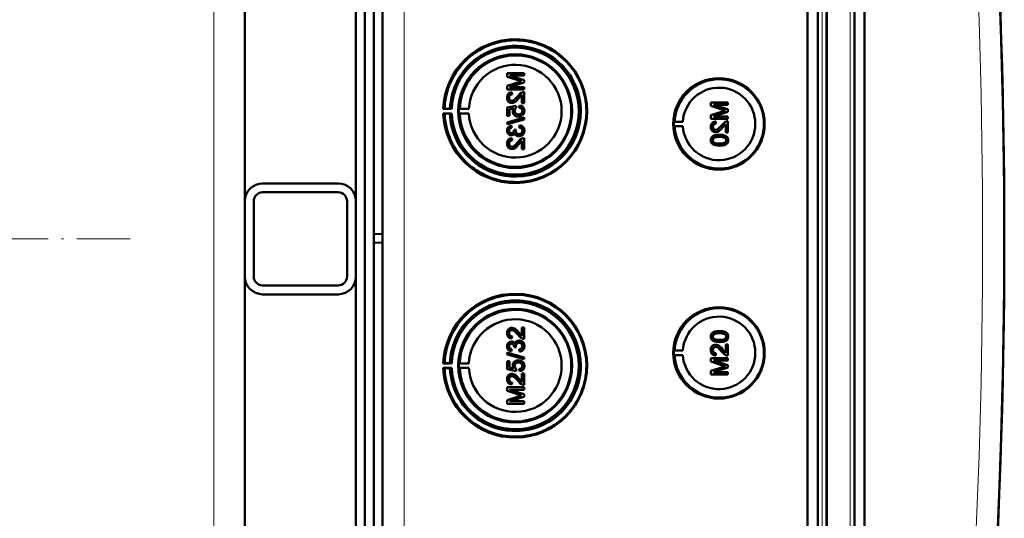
# Model space of a CAD drawing. Extents: x -1976 to 2357, y -1746 to 636.
# Tile 29 of 55: x 546 to 768, y -1321 to -1209. Entities that reach past the tile are written whole.
import ezdxf

# ---------------------------------------------------------------- set-up
doc = ezdxf.new("R2010")
doc.units = 0
doc.linetypes.add('DASHDOT', pattern=[18.5, 12, -3, 0.5, -3])

msp = doc.modelspace()

# ---------------------------------------------------------------- linework, layer by layer
at = {"color": 7, "lineweight": 50}
for p, q in [((627.57, -1431.93), (627.57, -1084.44)), ((723.27, -1432.21), (723.27, -1084.17)), ((725.57, -1084.16), (725.57, -1432.22)), ((727.57, -1084.16), (727.57, -1432.22)), ((733.81, -1432.22), (733.81, -1084.16)), ((736.1, -1432.19), (736.1, -1084.18)), ((727.56, -1099.15), (727.56, -1411.95)), ((625.57, -1111.5), (625.57, -1257.26)), ((621.57, -1249.79), (621.57, -1119.79)), ((596.57, -1249.72), (596.57, -1129.46)), ((623.57, -1381.38), (623.57, -1135)), ((659.45, -1220.95), (655.59, -1220.95)), ((655.59, -1221.76), (655.59, -1220.95)), ((659.45, -1222.51), (656.19, -1221.49)), ((659.45, -1222.51), (656.19, -1221.49)), ((656.19, -1221.49), (659.45, -1221.49)), ((659.45, -1220.95), (659.45, -1220.95)), ((659.45, -1220.95), (659.45, -1221.49)), ((659.45, -1220.95), (659.45, -1221.49)), ((659.45, -1221.49), (659.45, -1221.49)), ((655.59, -1221.76), (658.3, -1222.62)), ((658.25, -1222.99), (655.59, -1223.84)), ((656.19, -1224.11), (659.45, -1223.08)), ((656.19, -1224.11), (659.45, -1223.08)), ((659.45, -1222.51), (659.45, -1222.51)), ((659.45, -1222.51), (659.45, -1223.08)), ((659.45, -1222.51), (659.45, -1223.08)), ((659.45, -1223.08), (659.45, -1223.08)), ((655.59, -1224.65), (655.59, -1223.84)), ((655.59, -1224.65), (659.45, -1224.65)), ((659.45, -1224.11), (656.19, -1224.11)), ((656.68, -1225.24), (656.69, -1225.24)), ((656.73, -1225.74), (656.68, -1225.24)), ((656.74, -1225.74), (656.69, -1225.24)), ((656.73, -1225.74), (656.74, -1225.74)), ((658.25, -1226.59), (658.95, -1225.83)), ((658.95, -1227.71), (658.95, -1225.83)), ((659.45, -1224.11), (659.45, -1224.11)), ((659.45, -1224.11), (659.45, -1224.65)), ((659.45, -1224.11), (659.45, -1224.65)), ((659.45, -1224.65), (659.45, -1224.65)), ((659.45, -1225.19), (659.45, -1225.19)), ((659.45, -1225.19), (659.45, -1227.71)), ((659.45, -1225.19), (659.45, -1227.71)), ((656.04, -1226.47), (656.05, -1226.47)), ((656.66, -1227.66), (656.67, -1227.66)), ((658.24, -1226.59), (658.25, -1226.59)), ((658.95, -1227.71), (659.45, -1227.71)), ((659.45, -1227.71), (659.45, -1227.71)), ((705.34, -1227.53), (701.48, -1227.53)), ((701.48, -1228.34), (701.48, -1227.53)), ((705.34, -1229.09), (702.08, -1228.07)), ((705.34, -1229.09), (702.08, -1228.07)), ((702.08, -1228.07), (705.34, -1228.07)), ((705.34, -1227.53), (705.34, -1227.53)), ((705.34, -1227.53), (705.34, -1228.07)), ((705.34, -1227.53), (705.34, -1228.07)), ((705.34, -1228.07), (705.34, -1228.07)), ((641.54, -1228.97), (641.24, -1229.01)), ((641.24, -1229.01), (643.12, -1229.01)), ((641.54, -1230.06), (641.24, -1230.01)), ((641.24, -1230.01), (643.12, -1230.01)), ((642.74, -1228.99), (641.54, -1228.97)), ((642.74, -1230.04), (641.54, -1230.06)), ((643.12, -1229.01), (642.74, -1228.99)), ((643.12, -1230.01), (642.74, -1230.04)), ((644.94, -1228.98), (644.73, -1229.01)), ((644.73, -1229.01), (647.01, -1229.01)), ((644.94, -1230.05), (644.73, -1230.01)), ((644.73, -1230.01), (647.01, -1230.01)), ((647.01, -1229.01), (644.94, -1228.98)), ((647.01, -1230.01), (644.94, -1230.05)), ((657.62, -1228.3), (655.64, -1228.7)), ((655.64, -1230.53), (655.64, -1228.7)), ((656.14, -1229.1), (657.14, -1228.91)), ((656.14, -1229.1), (656.15, -1229.1)), ((656.14, -1229.1), (656.14, -1230.53)), ((656.15, -1229.1), (657.14, -1228.91)), ((656.15, -1229.1), (656.15, -1230.53)), ((657.32, -1229.46), (657.33, -1229.46)), ((657.62, -1228.3), (657.63, -1228.3)), ((657.67, -1228.8), (657.62, -1228.3)), ((657.68, -1228.8), (657.63, -1228.3)), ((657.67, -1228.8), (657.68, -1228.8)), ((658.41, -1228.26), (658.36, -1228.75)), ((658.41, -1228.26), (658.42, -1228.26)), ((659.03, -1230.43), (659.04, -1230.43)), ((659.49, -1229.45), (659.5, -1229.45)), ((701.48, -1228.34), (704.19, -1229.2)), ((704.14, -1229.57), (701.48, -1230.42)), ((701.48, -1231.23), (701.48, -1230.42)), ((702.08, -1230.69), (705.34, -1229.66)), ((702.08, -1230.69), (705.34, -1229.66)), ((705.34, -1229.09), (705.34, -1229.09)), ((705.34, -1229.09), (705.34, -1229.66)), ((705.34, -1229.09), (705.34, -1229.66)), ((705.34, -1229.66), (705.34, -1229.66)), ((659.45, -1230.97), (655.59, -1232.06)), ((655.59, -1232.47), (659.45, -1231.38)), ((655.59, -1232.47), (655.59, -1232.06)), ((655.59, -1232.47), (655.6, -1232.47)), ((655.6, -1232.47), (659.45, -1231.38)), ((655.64, -1230.53), (656.14, -1230.53)), ((656.14, -1230.53), (656.15, -1230.53)), ((658.12, -1230.72), (658.13, -1230.72)), ((659.45, -1230.97), (659.45, -1230.97)), ((659.45, -1230.97), (659.45, -1231.38)), ((659.45, -1230.97), (659.45, -1231.38)), ((659.45, -1231.38), (659.45, -1231.38)), ((693.14, -1231.89), (693.34, -1231.86)), ((693.14, -1231.89), (695.18, -1231.89)), ((693.34, -1231.86), (695.18, -1231.89)), ((701.48, -1231.23), (705.34, -1231.23)), ((705.34, -1230.69), (702.08, -1230.69)), ((702.57, -1231.82), (702.58, -1231.82)), ((702.62, -1232.32), (702.57, -1231.82)), ((702.63, -1232.32), (702.58, -1231.82)), ((702.62, -1232.32), (702.63, -1232.32)), ((704.13, -1233.17), (704.84, -1232.41)), ((704.84, -1234.29), (704.84, -1232.41)), ((705.34, -1230.69), (705.34, -1230.69)), ((705.34, -1230.69), (705.34, -1231.23)), ((705.34, -1230.69), (705.34, -1231.23)), ((705.34, -1231.23), (705.34, -1231.23)), ((705.34, -1231.77), (705.34, -1231.77)), ((705.34, -1231.77), (705.34, -1234.29)), ((705.34, -1231.77), (705.34, -1234.29)), ((656.04, -1233.89), (656.05, -1233.89)), ((656.58, -1232.75), (656.59, -1232.75)), ((656.63, -1233.24), (656.58, -1232.75)), ((656.64, -1233.24), (656.59, -1232.75)), ((656.63, -1233.24), (656.64, -1233.24)), ((657.62, -1233.63), (657.17, -1233.69)), ((657.17, -1233.69), (657.18, -1233.76)), ((657.57, -1233.95), (657.57, -1233.95)), ((657.62, -1233.63), (657.63, -1233.63)), ((658.41, -1232.7), (658.36, -1233.19)), ((658.41, -1232.7), (658.42, -1232.7)), ((659.49, -1233.9), (659.5, -1233.9)), ((693.14, -1232.89), (693.34, -1232.92)), ((693.14, -1232.89), (695.18, -1232.89)), ((693.34, -1232.92), (695.18, -1232.89)), ((701.93, -1233.05), (701.94, -1233.05)), ((702.55, -1234.24), (702.55, -1234.24)), ((703.44, -1234.84), (703.44, -1234.84)), ((704.13, -1233.17), (704.13, -1233.17)), ((704.84, -1234.29), (705.34, -1234.29)), ((705.34, -1234.29), (705.34, -1234.29)), ((656.04, -1236.84), (656.05, -1236.84)), ((656.57, -1234.97), (656.58, -1234.97)), ((656.68, -1235.61), (656.69, -1235.61)), ((656.73, -1236.11), (656.68, -1235.61)), ((656.74, -1236.11), (656.69, -1235.61)), ((656.73, -1236.11), (656.74, -1236.11)), ((658.24, -1236.97), (658.25, -1236.97)), ((658.25, -1236.97), (658.95, -1236.21)), ((658.29, -1235.17), (658.29, -1235.17)), ((658.95, -1238.08), (658.95, -1236.2)), ((659.45, -1235.57), (659.45, -1235.57)), ((659.45, -1235.57), (659.45, -1238.08)), ((659.45, -1235.57), (659.45, -1238.08)), ((701.93, -1236.06), (701.94, -1236.06)), ((702.19, -1235.55), (702.2, -1235.55)), ((705.01, -1235.21), (705.02, -1235.21)), ((705.38, -1236.07), (705.39, -1236.07)), ((656.66, -1238.03), (656.67, -1238.03)), ((658.95, -1238.08), (659.45, -1238.08)), ((659.45, -1238.08), (659.45, -1238.08)), ((703.44, -1237.3), (703.44, -1237.3)), ((600.57, -1245.79), (617.57, -1245.79)), ((600.57, -1247.79), (617.57, -1247.79)), ((596.57, -1249.79), (596.57, -1266.79)), ((598.57, -1249.79), (598.57, -1266.79)), ((619.57, -1266.79), (619.57, -1249.79)), ((621.57, -1266.79), (621.57, -1249.79)), ((625.57, -1257.26), (627.57, -1257.19)), ((625.57, -1257.26), (625.57, -1259.12)), ((625.57, -1259.12), (625.57, -1404.87)), ((625.57, -1259.12), (627.57, -1259.19)), ((596.57, -1266.85), (596.57, -1387.12)), ((621.57, -1396.79), (621.57, -1266.79)), ((617.57, -1268.79), (600.57, -1268.79)), ((617.57, -1270.79), (600.57, -1270.79)), ((656.66, -1278.34), (656.67, -1278.34)), ((658.95, -1278.29), (659.45, -1278.29)), ((658.95, -1280.18), (658.95, -1278.29)), ((659.45, -1278.29), (659.45, -1280.81)), ((659.45, -1278.29), (659.45, -1280.81)), ((659.45, -1278.29), (659.45, -1278.29)), ((703.44, -1279.07), (703.44, -1279.07)), ((656.04, -1279.54), (656.05, -1279.54)), ((656.57, -1281.4), (656.58, -1281.4)), ((656.73, -1280.27), (656.68, -1280.76)), ((656.68, -1280.76), (656.69, -1280.76)), ((656.74, -1280.27), (656.69, -1280.76)), ((656.73, -1280.27), (656.74, -1280.27)), ((658.24, -1279.41), (658.25, -1279.41)), ((658.25, -1279.41), (658.95, -1280.17)), ((658.29, -1281.2), (658.29, -1281.2)), ((659.45, -1280.81), (659.45, -1280.81)), ((701.93, -1280.31), (701.94, -1280.31)), ((702.19, -1280.82), (702.2, -1280.82)), ((705.01, -1281.17), (705.02, -1281.17)), ((705.38, -1280.31), (705.39, -1280.31)), ((656.04, -1282.48), (656.05, -1282.48)), ((656.63, -1283.13), (656.58, -1283.62)), ((656.58, -1283.62), (656.59, -1283.63)), ((656.64, -1283.13), (656.59, -1283.62)), ((656.63, -1283.13), (656.64, -1283.13)), ((657.17, -1282.69), (657.18, -1282.62)), ((657.62, -1282.74), (657.17, -1282.69)), ((657.57, -1282.42), (657.57, -1282.42)), ((657.62, -1282.74), (657.63, -1282.74)), ((658.41, -1283.67), (658.36, -1283.18)), ((659.49, -1282.48), (659.5, -1282.48)), ((693.14, -1283.48), (693.34, -1283.46)), ((693.14, -1283.48), (695.18, -1283.48)), ((693.34, -1283.46), (695.18, -1283.48)), ((701.93, -1283.33), (701.94, -1283.33)), ((702.55, -1282.13), (702.55, -1282.13)), ((703.44, -1281.54), (703.44, -1281.54)), ((704.13, -1283.2), (704.84, -1283.96)), ((704.13, -1283.2), (704.13, -1283.2)), ((704.84, -1282.08), (705.34, -1282.08)), ((704.84, -1283.97), (704.84, -1282.08)), ((705.34, -1282.08), (705.34, -1284.6)), ((705.34, -1282.08), (705.34, -1284.6)), ((705.34, -1282.08), (705.34, -1282.08)), ((655.59, -1283.91), (659.45, -1284.99)), ((655.59, -1284.32), (655.59, -1283.91)), ((655.59, -1283.91), (655.6, -1283.91)), ((659.45, -1285.4), (655.59, -1284.32)), ((655.6, -1283.91), (659.45, -1284.99)), ((655.64, -1285.85), (656.14, -1285.85)), ((655.64, -1287.68), (655.64, -1285.85)), ((656.14, -1285.85), (656.14, -1287.27)), ((656.14, -1285.85), (656.15, -1285.85)), ((656.15, -1285.85), (656.15, -1287.27)), ((658.12, -1285.65), (658.13, -1285.65)), ((658.41, -1283.67), (658.42, -1283.67)), ((659.45, -1284.99), (659.45, -1285.4)), ((659.45, -1284.99), (659.45, -1285.4)), ((659.45, -1284.99), (659.45, -1284.99)), ((659.45, -1285.4), (659.45, -1285.4)), ((693.14, -1284.48), (693.34, -1284.51)), ((693.14, -1284.48), (695.18, -1284.48)), ((693.34, -1284.51), (695.18, -1284.48)), ((701.48, -1285.15), (705.34, -1285.15)), ((701.48, -1285.96), (701.48, -1285.15)), ((702.08, -1285.69), (705.34, -1286.72)), ((702.08, -1285.69), (705.34, -1286.72)), ((705.34, -1285.69), (702.08, -1285.69)), ((702.62, -1284.06), (702.57, -1284.55)), ((702.57, -1284.55), (702.58, -1284.55)), ((702.63, -1284.06), (702.58, -1284.55)), ((702.62, -1284.06), (702.63, -1284.06)), ((705.34, -1284.6), (705.34, -1284.6)), ((705.34, -1285.15), (705.34, -1285.69)), ((705.34, -1285.15), (705.34, -1285.69)), ((705.34, -1285.15), (705.34, -1285.15)), ((705.34, -1285.69), (705.34, -1285.69)), ((641.54, -1286.31), (641.24, -1286.36)), ((641.24, -1286.36), (643.12, -1286.36)), ((641.54, -1287.41), (641.24, -1287.36)), ((641.24, -1287.36), (643.12, -1287.36)), ((642.74, -1286.33), (641.54, -1286.31)), ((642.74, -1287.39), (641.54, -1287.41)), ((643.12, -1286.36), (642.74, -1286.33)), ((643.12, -1287.36), (642.74, -1287.39)), ((644.94, -1286.33), (644.73, -1286.36)), ((644.73, -1286.36), (647.01, -1286.36)), ((644.94, -1287.39), (644.73, -1287.36)), ((644.73, -1287.36), (647.01, -1287.36)), ((647.01, -1286.36), (644.94, -1286.33)), ((647.01, -1287.36), (644.94, -1287.39)), ((657.62, -1288.07), (655.64, -1287.68)), ((656.14, -1287.27), (657.14, -1287.47)), ((656.14, -1287.27), (656.15, -1287.27)), ((656.15, -1287.27), (657.14, -1287.47)), ((657.32, -1286.92), (657.33, -1286.92)), ((657.67, -1287.58), (657.62, -1288.07)), ((657.62, -1288.07), (657.63, -1288.07)), ((657.68, -1287.58), (657.63, -1288.07)), ((657.67, -1287.58), (657.68, -1287.58)), ((658.41, -1288.12), (658.36, -1287.63)), ((659.03, -1285.94), (659.04, -1285.94)), ((659.49, -1286.92), (659.5, -1286.92)), ((704.14, -1286.81), (701.48, -1285.96)), ((701.48, -1288.03), (704.19, -1287.17)), ((701.48, -1288.85), (701.48, -1288.03)), ((705.34, -1287.28), (702.08, -1288.31)), ((705.34, -1287.28), (702.08, -1288.31)), ((705.34, -1286.72), (705.34, -1287.28)), ((705.34, -1286.72), (705.34, -1287.28)), ((705.34, -1286.72), (705.34, -1286.72)), ((705.34, -1287.28), (705.34, -1287.28)), ((656.04, -1289.91), (656.05, -1289.91)), ((656.66, -1288.71), (656.67, -1288.71)), ((658.24, -1289.78), (658.25, -1289.78)), ((658.25, -1289.78), (658.95, -1290.54)), ((658.41, -1288.12), (658.42, -1288.12)), ((658.95, -1290.55), (658.95, -1288.66)), ((658.95, -1288.66), (659.45, -1288.66)), ((659.45, -1288.66), (659.45, -1291.18)), ((659.45, -1288.66), (659.45, -1291.18)), ((659.45, -1288.66), (659.45, -1288.66)), ((705.34, -1288.85), (701.48, -1288.85)), ((702.08, -1288.31), (705.34, -1288.31)), ((705.34, -1288.31), (705.34, -1288.85)), ((705.34, -1288.31), (705.34, -1288.85)), ((705.34, -1288.31), (705.34, -1288.31)), ((705.34, -1288.85), (705.34, -1288.85)), ((655.59, -1291.73), (659.45, -1291.73)), ((655.59, -1292.54), (655.59, -1291.73)), ((656.19, -1292.27), (659.45, -1293.3)), ((656.19, -1292.27), (659.45, -1293.3)), ((659.45, -1292.27), (656.19, -1292.27)), ((656.73, -1290.64), (656.68, -1291.13)), ((656.68, -1291.13), (656.69, -1291.13)), ((656.74, -1290.64), (656.69, -1291.13)), ((656.73, -1290.64), (656.74, -1290.64)), ((659.45, -1291.18), (659.45, -1291.18)), ((659.45, -1291.73), (659.45, -1292.27)), ((659.45, -1291.73), (659.45, -1292.27)), ((659.45, -1291.73), (659.45, -1291.73)), ((659.45, -1292.27), (659.45, -1292.27)), ((658.25, -1293.39), (655.59, -1292.54)), ((655.59, -1294.61), (658.3, -1293.75)), ((655.59, -1295.43), (655.59, -1294.61)), ((659.45, -1293.86), (656.19, -1294.89)), ((659.45, -1293.86), (656.19, -1294.89)), ((659.45, -1293.3), (659.45, -1293.86)), ((659.45, -1293.3), (659.45, -1293.86)), ((659.45, -1293.3), (659.45, -1293.3)), ((659.45, -1293.86), (659.45, -1293.86)), ((659.45, -1295.43), (655.59, -1295.43)), ((656.19, -1294.89), (659.45, -1294.89)), ((659.45, -1294.89), (659.45, -1295.43)), ((659.45, -1294.89), (659.45, -1295.43)), ((659.45, -1294.89), (659.45, -1294.89)), ((659.45, -1295.43), (659.45, -1295.43))]:
    msp.add_line(p, q, dxfattribs=at)
at = {"color": 7, "lineweight": 18}
for p, q in [((632.43, -1431.93), (632.43, -1084.44)), ((726.53, -1084.16), (726.53, -1432.22)), ((732.85, -1432.22), (732.85, -1084.16)), ((589.57, -1258.29), (589.57, -1129.32)), ((589.57, -1258.29), (589.57, -1387.25))]:
    msp.add_line(p, q, dxfattribs=at)
at = {"color": 7, "linetype": 'DASHDOT', "lineweight": 18}
msp.add_line((570.76, -1258.29), (222.36, -1258.29), dxfattribs=at)
at = {"color": 7, "lineweight": 50}
for points in [[(656.68, -1225.24), (656.32, -1225.32), (656, -1225.49), (655.86, -1225.62), (655.68, -1225.94), (655.6, -1226.3), (655.59, -1226.48)], [(656.04, -1226.47), (656.1, -1226.13), (656.22, -1225.94), (656.4, -1225.8), (656.62, -1225.74), (656.73, -1225.74)], [(656.05, -1226.47), (656.07, -1226.24), (656.13, -1226.08), (656.3, -1225.87), (656.55, -1225.76), (656.74, -1225.74)], [(659.1, -1225.24), (658.84, -1225.36), (658.49, -1225.61), (658.01, -1226.13)], [(658.24, -1226.59), (658.64, -1226.11), (658.95, -1225.83)], [(655.59, -1226.48), (655.63, -1226.83), (655.76, -1227.17), (655.93, -1227.38), (656.15, -1227.54), (656.49, -1227.65), (656.66, -1227.66)], [(656.66, -1227.17), (656.46, -1227.13), (656.27, -1227.03), (656.14, -1226.87), (656.06, -1226.67), (656.04, -1226.47)], [(656.67, -1227.17), (656.47, -1227.14), (656.32, -1227.06), (656.18, -1226.92), (656.1, -1226.77), (656.05, -1226.47)], [(658.01, -1226.13), (657.42, -1226.77), (657.29, -1226.89), (657, -1227.09), (656.66, -1227.17)], [(656.66, -1227.66), (656.85, -1227.65), (657.23, -1227.52), (657.56, -1227.3), (657.85, -1227.03), (658.24, -1226.59)], [(656.67, -1227.66), (656.95, -1227.63), (657.29, -1227.49), (657.55, -1227.31), (657.96, -1226.92), (658.25, -1226.59)], [(657.14, -1228.91), (656.98, -1229.16), (656.89, -1229.45), (656.88, -1229.59)], [(656.88, -1229.59), (656.94, -1229.97), (657.13, -1230.29), (657.41, -1230.54), (657.76, -1230.68), (658.12, -1230.72)], [(657.32, -1229.46), (657.37, -1229.15), (657.49, -1228.95), (657.67, -1228.8)], [(658.15, -1230.23), (657.9, -1230.21), (657.77, -1230.17), (657.55, -1230.04), (657.46, -1229.94), (657.35, -1229.71), (657.32, -1229.46)], [(657.33, -1229.46), (657.34, -1229.3), (657.46, -1229.01), (657.68, -1228.8)], [(658.12, -1230.72), (658.41, -1230.7), (658.78, -1230.58), (659.03, -1230.43)], [(658.13, -1230.72), (658.33, -1230.71), (658.7, -1230.62), (659.04, -1230.43)], [(659.05, -1229.46), (659.01, -1229.72), (658.88, -1229.95), (658.78, -1230.04), (658.54, -1230.17), (658.28, -1230.23), (658.15, -1230.23)], [(658.36, -1228.75), (658.57, -1228.8), (658.77, -1228.89), (658.86, -1228.96), (659.02, -1229.24), (659.05, -1229.46)], [(659.49, -1229.45), (659.49, -1229.27), (659.39, -1228.93), (659.31, -1228.77), (659.07, -1228.5), (658.75, -1228.33), (658.41, -1228.26)], [(659.5, -1229.45), (659.46, -1229.1), (659.31, -1228.75), (659.04, -1228.48), (658.81, -1228.35), (658.42, -1228.26)], [(659.03, -1230.43), (659.27, -1230.19), (659.38, -1230), (659.46, -1229.79), (659.49, -1229.45)], [(659.04, -1230.43), (659.2, -1230.28), (659.34, -1230.1), (659.43, -1229.89), (659.49, -1229.68), (659.5, -1229.45)], [(702.57, -1231.82), (702.21, -1231.9), (701.89, -1232.07), (701.75, -1232.2), (701.57, -1232.52), (701.49, -1232.88), (701.48, -1233.06)], [(701.93, -1233.05), (701.99, -1232.71), (702.11, -1232.52), (702.29, -1232.38), (702.51, -1232.32), (702.62, -1232.32)], [(701.94, -1233.05), (701.96, -1232.82), (702.02, -1232.66), (702.19, -1232.45), (702.44, -1232.34), (702.63, -1232.32)], [(704.99, -1231.82), (704.73, -1231.94), (704.38, -1232.19), (703.89, -1232.71)], [(704.13, -1233.17), (704.53, -1232.69), (704.84, -1232.41)], [(656.58, -1232.75), (656.27, -1232.84), (655.98, -1233.01), (655.76, -1233.25), (655.63, -1233.56), (655.59, -1233.88)], [(655.59, -1233.88), (655.64, -1234.2), (655.76, -1234.5), (655.97, -1234.75), (656.26, -1234.92), (656.57, -1234.97)], [(656.04, -1233.89), (656.06, -1233.7), (656.2, -1233.45), (656.36, -1233.33), (656.63, -1233.24)], [(656.59, -1234.48), (656.41, -1234.45), (656.25, -1234.37), (656.09, -1234.15), (656.04, -1233.89)], [(656.05, -1233.89), (656.07, -1233.7), (656.14, -1233.53), (656.27, -1233.39), (656.43, -1233.3), (656.64, -1233.24)], [(656.6, -1234.48), (656.42, -1234.45), (656.21, -1234.32), (656.08, -1234.11), (656.05, -1233.89)], [(656.57, -1234.97), (656.77, -1234.95), (656.95, -1234.88), (657.11, -1234.77), (657.29, -1234.53), (657.34, -1234.45)], [(656.58, -1234.97), (656.77, -1234.95), (656.96, -1234.88), (657.12, -1234.77), (657.25, -1234.62), (657.34, -1234.46)], [(657.18, -1233.76), (657.16, -1233.96), (657.04, -1234.25), (656.89, -1234.4), (656.79, -1234.45), (656.59, -1234.48)], [(657.34, -1234.45), (657.43, -1234.69), (657.58, -1234.9), (657.79, -1235.06), (658.03, -1235.14), (658.29, -1235.17)], [(658.28, -1234.68), (658.06, -1234.65), (657.85, -1234.54), (657.77, -1234.47), (657.63, -1234.28), (657.57, -1234.06), (657.57, -1233.95)], [(658.29, -1234.68), (658.06, -1234.64), (657.89, -1234.56), (657.69, -1234.37), (657.59, -1234.1), (657.57, -1233.95)], [(659.05, -1233.92), (659.04, -1234.04), (658.98, -1234.27), (658.83, -1234.47), (658.63, -1234.6), (658.4, -1234.67), (658.28, -1234.68)], [(658.29, -1235.17), (658.48, -1235.16), (658.85, -1235.03), (659.16, -1234.79), (659.38, -1234.46), (659.48, -1234.09), (659.49, -1233.9)], [(658.29, -1235.17), (658.68, -1235.11), (658.91, -1235), (659.12, -1234.84), (659.29, -1234.65), (659.45, -1234.29), (659.5, -1233.9)], [(658.36, -1233.19), (658.57, -1233.25), (658.77, -1233.35), (658.99, -1233.6), (659.05, -1233.92)], [(659.49, -1233.9), (659.45, -1233.54), (659.3, -1233.22), (659.06, -1232.95), (658.91, -1232.85), (658.58, -1232.73), (658.41, -1232.7)], [(659.5, -1233.9), (659.46, -1233.55), (659.37, -1233.32), (659.23, -1233.11), (658.96, -1232.88), (658.62, -1232.73), (658.42, -1232.7)], [(701.48, -1233.06), (701.52, -1233.41), (701.65, -1233.75), (701.82, -1233.96), (702.04, -1234.12), (702.38, -1234.23), (702.55, -1234.24)], [(703.44, -1234.84), (702.91, -1234.86), (702.4, -1234.95), (702.03, -1235.1), (701.92, -1235.17), (701.73, -1235.35), (701.58, -1235.57), (701.51, -1235.82), (701.48, -1236.07)], [(702.55, -1233.75), (702.34, -1233.71), (702.16, -1233.61), (702.03, -1233.45), (701.95, -1233.25), (701.93, -1233.05)], [(702.56, -1233.75), (702.36, -1233.72), (702.21, -1233.64), (702.07, -1233.5), (701.99, -1233.35), (701.94, -1233.05)], [(703.89, -1232.71), (703.31, -1233.35), (703.18, -1233.47), (702.89, -1233.67), (702.55, -1233.75)], [(702.55, -1234.24), (702.84, -1234.21), (703.18, -1234.07), (703.44, -1233.89), (703.85, -1233.49), (704.13, -1233.17)], [(702.55, -1234.24), (702.74, -1234.23), (703.12, -1234.1), (703.45, -1233.88), (703.74, -1233.61), (704.13, -1233.17)], [(705.01, -1235.21), (704.73, -1235.05), (704.25, -1234.9), (703.6, -1234.84), (703.44, -1234.84)], [(705.02, -1235.21), (704.59, -1234.99), (704.11, -1234.88), (703.44, -1234.84)], [(656.68, -1235.61), (656.32, -1235.69), (656, -1235.86), (655.86, -1235.99), (655.68, -1236.31), (655.6, -1236.67), (655.59, -1236.85)], [(655.59, -1236.85), (655.63, -1237.2), (655.76, -1237.54), (655.93, -1237.75), (656.15, -1237.91), (656.49, -1238.02), (656.66, -1238.03)], [(656.04, -1236.84), (656.1, -1236.5), (656.22, -1236.31), (656.4, -1236.18), (656.62, -1236.12), (656.73, -1236.11)], [(656.66, -1237.54), (656.46, -1237.51), (656.27, -1237.4), (656.14, -1237.24), (656.06, -1237.04), (656.04, -1236.84)], [(656.05, -1236.84), (656.07, -1236.62), (656.13, -1236.45), (656.3, -1236.24), (656.55, -1236.13), (656.74, -1236.11)], [(656.67, -1237.54), (656.47, -1237.51), (656.32, -1237.43), (656.18, -1237.29), (656.1, -1237.14), (656.05, -1236.84)], [(658.01, -1236.51), (657.42, -1237.15), (657.29, -1237.27), (657, -1237.46), (656.66, -1237.54)], [(656.66, -1238.03), (656.85, -1238.02), (657.23, -1237.89), (657.56, -1237.67), (657.85, -1237.4), (658.24, -1236.97)], [(656.67, -1238.03), (656.95, -1238), (657.29, -1237.86), (657.55, -1237.68), (657.96, -1237.29), (658.25, -1236.97)], [(659.1, -1235.62), (658.84, -1235.73), (658.49, -1235.98), (658.01, -1236.51)], [(658.24, -1236.97), (658.64, -1236.48), (658.95, -1236.2)], [(701.48, -1236.07), (701.51, -1236.33), (701.59, -1236.58), (701.73, -1236.8), (701.93, -1236.98), (702.09, -1237.06), (702.42, -1237.19), (702.93, -1237.28), (703.44, -1237.3)], [(701.93, -1236.06), (701.94, -1235.94), (702.03, -1235.73), (702.19, -1235.55)], [(703.43, -1236.81), (703.06, -1236.8), (702.75, -1236.77), (702.47, -1236.71), (702.33, -1236.66), (702.08, -1236.47), (701.94, -1236.21), (701.93, -1236.06)], [(701.94, -1236.06), (701.96, -1235.89), (702.11, -1235.63), (702.2, -1235.55)], [(703.44, -1236.81), (702.88, -1236.78), (702.51, -1236.72), (702.33, -1236.66), (702.17, -1236.55), (702.04, -1236.41), (701.94, -1236.15), (701.94, -1236.06)], [(702.19, -1235.55), (702.54, -1235.41), (702.91, -1235.35), (703.43, -1235.33)], [(702.2, -1235.55), (702.6, -1235.4), (702.93, -1235.35), (703.44, -1235.33)], [(703.43, -1235.33), (704.09, -1235.37), (704.36, -1235.42), (704.5, -1235.46), (704.77, -1235.64), (704.91, -1235.88), (704.94, -1236.07)], [(704.94, -1236.07), (704.91, -1236.25), (704.77, -1236.49), (704.52, -1236.67), (704.31, -1236.74), (703.99, -1236.79), (703.43, -1236.81)], [(703.44, -1237.3), (703.94, -1237.28), (704.12, -1237.26), (704.61, -1237.14), (704.96, -1236.96), (705.21, -1236.71), (705.36, -1236.38), (705.39, -1236.07)], [(703.44, -1237.3), (703.96, -1237.28), (704.47, -1237.19), (704.72, -1237.1), (704.95, -1236.97), (705.14, -1236.79), (705.29, -1236.57), (705.36, -1236.32), (705.38, -1236.07)], [(705.38, -1236.07), (705.33, -1235.69), (705.21, -1235.42), (705.01, -1235.21)], [(705.39, -1236.07), (705.34, -1235.69), (705.16, -1235.35), (705.02, -1235.21)], [(655.59, -1279.53), (655.63, -1279.17), (655.76, -1278.84), (655.93, -1278.63), (656.15, -1278.47), (656.49, -1278.35), (656.66, -1278.34)], [(656.66, -1278.83), (656.46, -1278.87), (656.27, -1278.98), (656.14, -1279.14), (656.06, -1279.33), (656.04, -1279.54)], [(656.67, -1278.83), (656.47, -1278.87), (656.32, -1278.95), (656.18, -1279.08), (656.1, -1279.23), (656.05, -1279.54)], [(656.66, -1278.34), (656.85, -1278.36), (657.23, -1278.48), (657.56, -1278.7), (657.85, -1278.97), (658.24, -1279.41)], [(658.01, -1279.87), (657.42, -1279.23), (657.29, -1279.11), (657, -1278.92), (656.66, -1278.83)], [(656.67, -1278.34), (656.95, -1278.38), (657.29, -1278.51), (657.55, -1278.69), (657.96, -1279.09), (658.25, -1279.41)], [(701.48, -1280.31), (701.51, -1280.04), (701.59, -1279.79), (701.73, -1279.57), (701.93, -1279.4), (702.09, -1279.31), (702.42, -1279.19), (702.93, -1279.09), (703.44, -1279.07)], [(703.44, -1279.07), (703.94, -1279.09), (704.12, -1279.11), (704.61, -1279.23), (704.96, -1279.41), (705.21, -1279.66), (705.36, -1280), (705.39, -1280.31)], [(703.44, -1279.07), (703.96, -1279.09), (704.47, -1279.19), (704.72, -1279.28), (704.95, -1279.41), (705.14, -1279.58), (705.29, -1279.8), (705.36, -1280.06), (705.38, -1280.31)], [(656.68, -1280.76), (656.32, -1280.69), (656, -1280.51), (655.86, -1280.38), (655.68, -1280.06), (655.6, -1279.7), (655.59, -1279.53)], [(655.59, -1282.5), (655.64, -1282.17), (655.76, -1281.87), (655.97, -1281.62), (656.26, -1281.46), (656.57, -1281.4)], [(656.04, -1279.54), (656.1, -1279.87), (656.22, -1280.06), (656.4, -1280.2), (656.62, -1280.26), (656.73, -1280.27)], [(656.05, -1279.54), (656.07, -1279.76), (656.13, -1279.93), (656.3, -1280.13), (656.55, -1280.25), (656.74, -1280.27)], [(656.57, -1281.4), (656.77, -1281.43), (656.95, -1281.5), (657.11, -1281.61), (657.29, -1281.84), (657.34, -1281.93)], [(656.58, -1281.4), (656.77, -1281.42), (656.96, -1281.49), (657.12, -1281.61), (657.25, -1281.76), (657.34, -1281.92)], [(657.34, -1281.93), (657.43, -1281.68), (657.58, -1281.47), (657.79, -1281.32), (658.03, -1281.23), (658.29, -1281.2)], [(659.1, -1280.76), (658.84, -1280.64), (658.49, -1280.4), (658.01, -1279.87)], [(658.24, -1279.41), (658.64, -1279.89), (658.95, -1280.18)], [(658.29, -1281.2), (658.68, -1281.27), (658.91, -1281.37), (659.12, -1281.53), (659.29, -1281.73), (659.45, -1282.09), (659.5, -1282.48)], [(658.29, -1281.2), (658.48, -1281.22), (658.85, -1281.34), (659.16, -1281.59), (659.38, -1281.91), (659.48, -1282.29), (659.49, -1282.48)], [(703.44, -1281.54), (702.91, -1281.52), (702.4, -1281.42), (702.03, -1281.27), (701.92, -1281.2), (701.73, -1281.03), (701.58, -1280.81), (701.51, -1280.55), (701.48, -1280.31)], [(703.43, -1279.56), (703.06, -1279.57), (702.75, -1279.6), (702.47, -1279.66), (702.33, -1279.71), (702.08, -1279.91), (701.94, -1280.16), (701.93, -1280.31)], [(701.93, -1280.31), (701.94, -1280.43), (702.03, -1280.65), (702.19, -1280.82)], [(703.44, -1279.56), (702.88, -1279.59), (702.51, -1279.65), (702.33, -1279.72), (702.17, -1279.82), (702.04, -1279.96), (701.94, -1280.22), (701.94, -1280.31)], [(701.94, -1280.31), (701.96, -1280.49), (702.11, -1280.74), (702.2, -1280.82)], [(702.19, -1280.82), (702.54, -1280.96), (702.91, -1281.02), (703.43, -1281.05)], [(702.2, -1280.82), (702.6, -1280.97), (702.93, -1281.02), (703.44, -1281.05)], [(704.94, -1280.31), (704.91, -1280.12), (704.77, -1279.89), (704.52, -1279.71), (704.31, -1279.64), (703.99, -1279.59), (703.43, -1279.56)], [(703.43, -1281.05), (704.09, -1281.01), (704.36, -1280.96), (704.5, -1280.91), (704.77, -1280.73), (704.91, -1280.49), (704.94, -1280.31)], [(705.02, -1281.17), (704.59, -1281.38), (704.11, -1281.5), (703.44, -1281.54)], [(705.01, -1281.17), (704.73, -1281.33), (704.25, -1281.47), (703.6, -1281.54), (703.44, -1281.54)], [(705.38, -1280.31), (705.33, -1280.69), (705.21, -1280.95), (705.01, -1281.17)], [(705.39, -1280.31), (705.34, -1280.69), (705.16, -1281.03), (705.02, -1281.17)], [(656.58, -1283.62), (656.27, -1283.53), (655.98, -1283.37), (655.76, -1283.12), (655.63, -1282.82), (655.59, -1282.5)], [(656.59, -1281.9), (656.41, -1281.92), (656.25, -1282.01), (656.09, -1282.22), (656.04, -1282.48)], [(656.04, -1282.48), (656.06, -1282.68), (656.2, -1282.93), (656.36, -1283.04), (656.63, -1283.13)], [(656.6, -1281.9), (656.42, -1281.92), (656.21, -1282.06), (656.08, -1282.27), (656.05, -1282.48)], [(656.05, -1282.48), (656.07, -1282.67), (656.14, -1282.84), (656.27, -1282.98), (656.43, -1283.07), (656.64, -1283.13)], [(657.18, -1282.62), (657.16, -1282.41), (657.04, -1282.12), (656.89, -1281.97), (656.79, -1281.93), (656.59, -1281.9)], [(658.29, -1281.7), (658.06, -1281.73), (657.89, -1281.81), (657.69, -1282), (657.59, -1282.28), (657.57, -1282.42)], [(658.28, -1281.7), (658.06, -1281.73), (657.85, -1281.83), (657.77, -1281.91), (657.63, -1282.09), (657.57, -1282.31), (657.57, -1282.42)], [(659.05, -1282.46), (659.04, -1282.34), (658.98, -1282.1), (658.83, -1281.91), (658.63, -1281.77), (658.4, -1281.71), (658.28, -1281.7)], [(658.36, -1283.18), (658.57, -1283.12), (658.77, -1283.03), (658.99, -1282.78), (659.05, -1282.46)], [(659.49, -1282.48), (659.45, -1282.83), (659.3, -1283.16), (659.06, -1283.42), (658.91, -1283.52), (658.58, -1283.65), (658.41, -1283.67)], [(659.5, -1282.48), (659.46, -1282.82), (659.37, -1283.05), (659.23, -1283.27), (658.96, -1283.5), (658.62, -1283.64), (658.42, -1283.67)], [(701.48, -1283.32), (701.52, -1282.96), (701.65, -1282.63), (701.82, -1282.42), (702.04, -1282.26), (702.38, -1282.14), (702.55, -1282.13)], [(702.57, -1284.55), (702.21, -1284.48), (701.89, -1284.3), (701.75, -1284.17), (701.57, -1283.85), (701.49, -1283.49), (701.48, -1283.32)], [(702.55, -1282.63), (702.34, -1282.66), (702.16, -1282.77), (702.03, -1282.93), (701.95, -1283.12), (701.93, -1283.33)], [(701.93, -1283.33), (701.99, -1283.66), (702.11, -1283.86), (702.29, -1283.99), (702.51, -1284.05), (702.62, -1284.06)], [(702.56, -1282.63), (702.36, -1282.66), (702.21, -1282.74), (702.07, -1282.87), (701.99, -1283.02), (701.94, -1283.33)], [(701.94, -1283.33), (701.96, -1283.55), (702.02, -1283.72), (702.19, -1283.93), (702.44, -1284.04), (702.63, -1284.06)], [(702.55, -1282.13), (702.84, -1282.17), (703.18, -1282.31), (703.44, -1282.48), (703.85, -1282.88), (704.13, -1283.2)], [(702.55, -1282.13), (702.74, -1282.15), (703.12, -1282.27), (703.45, -1282.49), (703.74, -1282.76), (704.13, -1283.2)], [(703.89, -1283.66), (703.31, -1283.02), (703.18, -1282.9), (702.89, -1282.71), (702.55, -1282.63)], [(704.13, -1283.2), (704.53, -1283.68), (704.84, -1283.97)], [(656.88, -1286.78), (656.94, -1286.41), (657.13, -1286.08), (657.41, -1285.84), (657.76, -1285.69), (658.12, -1285.65)], [(658.12, -1285.65), (658.41, -1285.67), (658.78, -1285.79), (659.03, -1285.94)], [(658.13, -1285.65), (658.33, -1285.66), (658.7, -1285.75), (659.04, -1285.94)], [(704.99, -1284.55), (704.73, -1284.43), (704.38, -1284.19), (703.89, -1283.66)], [(657.14, -1287.47), (656.98, -1287.21), (656.89, -1286.93), (656.88, -1286.78)], [(658.15, -1286.14), (657.9, -1286.17), (657.77, -1286.21), (657.55, -1286.34), (657.46, -1286.43), (657.35, -1286.67), (657.32, -1286.92)], [(657.32, -1286.92), (657.37, -1287.22), (657.49, -1287.42), (657.67, -1287.58)], [(658.16, -1286.14), (657.91, -1286.17), (657.65, -1286.27), (657.44, -1286.47), (657.36, -1286.66), (657.33, -1286.92)], [(657.33, -1286.92), (657.34, -1287.07), (657.46, -1287.36), (657.68, -1287.58)], [(659.05, -1286.92), (659.01, -1286.66), (658.88, -1286.42), (658.78, -1286.33), (658.54, -1286.2), (658.28, -1286.15), (658.15, -1286.14)], [(658.36, -1287.63), (658.57, -1287.58), (658.77, -1287.48), (658.86, -1287.41), (659.02, -1287.13), (659.05, -1286.92)], [(659.49, -1286.92), (659.49, -1287.1), (659.39, -1287.45), (659.31, -1287.61), (659.07, -1287.87), (658.75, -1288.05), (658.41, -1288.12)], [(659.5, -1286.92), (659.46, -1287.28), (659.31, -1287.62), (659.04, -1287.9), (658.81, -1288.03), (658.42, -1288.12)], [(659.03, -1285.94), (659.27, -1286.18), (659.38, -1286.38), (659.46, -1286.59), (659.49, -1286.92)], [(659.04, -1285.94), (659.2, -1286.09), (659.34, -1286.28), (659.43, -1286.48), (659.49, -1286.7), (659.5, -1286.92)], [(655.59, -1289.9), (655.63, -1289.54), (655.76, -1289.21), (655.93, -1289), (656.15, -1288.84), (656.49, -1288.72), (656.66, -1288.71)], [(656.68, -1291.13), (656.32, -1291.06), (656, -1290.88), (655.86, -1290.75), (655.68, -1290.43), (655.6, -1290.07), (655.59, -1289.9)], [(656.66, -1289.21), (656.46, -1289.24), (656.27, -1289.35), (656.14, -1289.51), (656.06, -1289.7), (656.04, -1289.91)], [(656.04, -1289.91), (656.1, -1290.24), (656.22, -1290.44), (656.4, -1290.57), (656.62, -1290.63), (656.73, -1290.64)], [(656.67, -1289.21), (656.47, -1289.24), (656.32, -1289.32), (656.18, -1289.45), (656.1, -1289.6), (656.05, -1289.91)], [(656.05, -1289.91), (656.07, -1290.13), (656.13, -1290.3), (656.3, -1290.51), (656.55, -1290.62), (656.74, -1290.64)], [(656.66, -1288.71), (656.85, -1288.73), (657.23, -1288.85), (657.56, -1289.07), (657.85, -1289.34), (658.24, -1289.78)], [(658.01, -1290.24), (657.42, -1289.6), (657.29, -1289.48), (657, -1289.29), (656.66, -1289.21)], [(656.67, -1288.71), (656.95, -1288.75), (657.29, -1288.88), (657.55, -1289.06), (657.96, -1289.46), (658.25, -1289.78)], [(659.1, -1291.13), (658.84, -1291.01), (658.49, -1290.77), (658.01, -1290.24)], [(658.24, -1289.78), (658.64, -1290.26), (658.95, -1290.55)]]:
    msp.add_lwpolyline(points, dxfattribs=at)
for centre, radius, start, end in [((-699.21, -1258.19), 1466.77, 351.97557, 8.02443), ((-699.21, -1258.18), 1466.77, 353.02402, 6.97598), ((657.5, -1229.51), 15.96, 83.4365, 122.3836), ((657.47, -1229.51), 14.73, 44.4655, 122.3234), ((657.49, -1229.51), 15.96, 44.4909, 83.4341), ((657.5, -1229.51), 15.97, 122.3846, 161.3177), ((657.48, -1229.51), 14.74, 122.3251, 177.9537), ((657.5, -1229.51), 12.56, 44.3738, 122.063), ((657.51, -1229.51), 12.57, 122.0669, 177.5759), ((657.44, -1229.51), 10.44, 359.978, 177.2781), ((657.46, -1229.51), 14.74, 359.9979, 44.4686), ((657.49, -1229.51), 15.97, 359.9981, 44.4905), ((657.49, -1229.51), 12.57, 359.9982, 44.376), ((666.87, -1249.73), 28.1, 106.5505, 107.8561), ((667.97, -1192.19), 31.94, 252.3749, 253.4362), ((703.39, -1232.39), 10.06, 110.5864, 176.9929), ((703.38, -1232.39), 10.06, 33.1491, 110.5769), ((659.42, -1226.17), 0.972, 88.2771, 108.7969), ((703.38, -1232.39), 10.07, 315.7681, 33.1576), ((657.5, -1229.52), 12.57, 182.4081, 0.0212), ((657.47, -1229.52), 14.74, 271.0873, 0.0105), ((657.49, -1229.52), 15.97, 271.0418, 0.0107), ((712.76, -1256.31), 28.1, 106.5505, 107.8561), ((713.86, -1198.77), 31.94, 252.3749, 253.4362), ((705.31, -1232.75), 0.972, 88.2771, 108.7969), ((657.5, -1229.52), 15.97, 193.1532, 232.0836), ((657.47, -1229.52), 14.74, 193.2314, 271.0695), ((658.81, -1234), 1.24, 162.9877, 177.9725), ((658.81, -1234), 1.24, 162.9669, 178.0009), ((703.39, -1232.39), 10.07, 183.0092, 238.3346), ((659.42, -1236.54), 0.972, 88.2771, 108.7969), ((703.38, -1232.4), 10.06, 238.3386, 315.7704), ((657.5, -1229.52), 15.96, 232.0841, 271.0298), ((600.57, -1249.79), 4, 90, 180), ((617.57, -1249.79), 4, 0, 90), ((600.57, -1249.79), 2, 90, 180), ((617.57, -1249.79), 2, 0, 90), ((600.57, -1266.79), 4, 180, 270), ((600.57, -1266.79), 2, 180, 270), ((617.57, -1266.79), 2, 270, 0), ((617.57, -1266.79), 4, 270, 360), ((657.47, -1286.86), 14.74, 88.9305, 166.7686), ((657.5, -1286.85), 15.96, 88.9702, 127.9159), ((657.47, -1286.86), 14.74, 359.9895, 88.9127), ((657.49, -1286.86), 15.97, 359.9893, 88.9582), ((657.5, -1286.86), 15.97, 127.9164, 166.8468), ((657.5, -1286.86), 12.57, 359.9788, 177.5919), ((703.38, -1283.98), 10.06, 44.2296, 121.6614), ((703.39, -1283.98), 10.07, 121.6654, 176.9908), ((703.38, -1283.98), 10.07, 326.8449, 44.2344), ((659.42, -1279.84), 0.972, 251.2031, 271.7229), ((658.81, -1282.38), 1.24, 181.9991, 197.0331), ((658.81, -1282.38), 1.24, 182.0275, 197.0123), ((703.39, -1283.99), 10.06, 183.0071, 249.4136), ((705.31, -1283.63), 0.972, 251.2031, 271.7229), ((657.48, -1286.86), 14.74, 182.0463, 237.6749), ((657.51, -1286.86), 12.57, 182.4241, 237.9331), ((657.44, -1286.86), 10.44, 182.7219, 0.022), ((657.49, -1286.86), 12.57, 315.624, 0.0018), ((657.46, -1286.86), 14.74, 315.5314, 0.0021), ((657.49, -1286.86), 15.97, 315.5095, 0.0019), ((712.76, -1260.06), 28.1, 252.1439, 253.4495), ((713.86, -1317.61), 31.94, 106.5638, 107.6251), ((703.38, -1283.99), 10.06, 249.4231, 326.8509), ((657.5, -1286.86), 15.97, 198.6823, 237.6154), ((659.42, -1290.21), 0.972, 251.2031, 271.7229), ((666.87, -1266.64), 28.1, 252.1439, 253.4495), ((667.97, -1324.19), 31.94, 106.5638, 107.6251), ((657.5, -1286.87), 12.56, 237.937, 315.6262), ((657.47, -1286.87), 14.73, 237.6766, 315.5345), ((657.49, -1286.87), 15.96, 276.5659, 315.5091), ((657.5, -1286.87), 15.96, 237.6164, 276.5635)]:
    msp.add_arc(centre, radius, start, end, dxfattribs=at)
at = {"color": 7, "lineweight": 18}
msp.add_arc((-699.12, -1258.19), 1461.81, 353.16554, 6.83446, dxfattribs=at)
at = {"color": 7, "lineweight": 50}
for centre, major_axis, start_param, end_param in [((657.43, -1229.51), (0, 16.2), 1.60166, 7.823118), ((657.43, -1229.51), (0, 14.31), 1.605732, 7.819046), ((657.43, -1229.51), (0, 12.82), 4.712389, 10.995574), ((703.31, -1232.39), (0, 10.3), 1.570796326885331, 7.853981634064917), ((657.5, -1229.51), (0, -15.97), 4.386193, 4.678151), ((703.33, -1232.39), (0, 8.17), 1.632048, 7.79273), ((657.5, -1229.51), (0, -15.97), 4.746627, 4.942058), ((657.46, -1229.51), (0, -14.73), 4.748214, 4.943713), ((657.45, -1229.51), (0, -12.74), 4.673119, 4.751659), ((657.44, -1229.51), (0, -10.45), 4.760263, 7.853982), ((703.34, -1232.39), (0, -10.21), 4.663407, 4.761371), ((657.43, -1286.86), (0, 16.2), 1.60166, 7.823118), ((657.43, -1286.86), (0, 14.31), 1.605732, 7.819046), ((657.43, -1286.86), (0, 12.82), 1.570796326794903, 7.85398163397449), ((703.31, -1283.98), (0, 10.3), 4.712389, 10.995574), ((657.44, -1286.86), (0, 10.45), 4.712389, 7.806108), ((703.33, -1283.98), (0, -8.17), 4.773641, 10.934322), ((657.5, -1286.86), (0, 15.97), 1.341127, 1.536558), ((657.46, -1286.86), (0, 14.73), 1.339472, 1.534971), ((703.34, -1283.98), (0, 10.21), 1.521815, 1.619778), ((657.5, -1286.86), (0, 15.97), 1.605034, 1.896993), ((657.45, -1286.86), (0, 12.74), 1.531526, 1.610067)]:
    msp.add_ellipse(centre, major_axis=major_axis, ratio=0.999657, start_param=start_param, end_param=end_param, dxfattribs=at)

doc.saveas('drawing.dxf')
